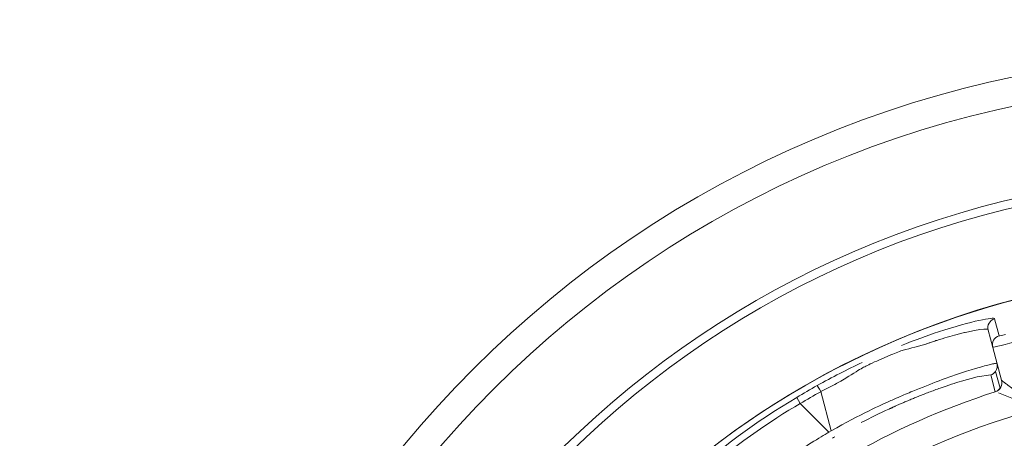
# Model space of a CAD drawing. Extents: x 0 to 283, y -70 to 196.
# Tile 19 of 30: x 225.54 to 230.71, y 109.46 to 111.66. Entities that reach past the tile are written whole.
import ezdxf

# ---------------------------------------------------------------- set-up
doc = ezdxf.new("R2010")
doc.units = 0
doc.layers.get('DEFPOINTS').update_dxf_attribs({"linetype": 'CONTINUOUS'})
doc.layers.add('VISIBLE', color=255, linetype='CONTINUOUS', lineweight=0)
doc.styles.add('SANSSERIF', font='sanss___.ttf')
doc.dimstyles.get("Standard").update_dxf_attribs({"dimtxt": 0.18, "dimasz": 0.18, "dimexe": 0.18, "dimexo": 0.0625, "dimgap": 0.09, "dimtad": 0, "dimtih": 1, "dimtoh": 1, "dimdec": 1, "dimzin": 0, "dimdsep": 46, "dimtxsty": 'SANSSERIF', "dimcen": 0.09, "dimadec": 0, "dimazin": 0, "dimtfac": 1, "dimtdec": 1, "dimtofl": 0, "dimtmove": 0, "dimatfit": 3, "dimfxl": 1, "dimtolj": 1, "dimtzin": 0, "dimarcsym": 0})

# ---------------------------------------------------------------- blocks, each defined once
blk = doc.blocks.new('*D4')
at = {"layer": 'DEFPOINTS', "color": 0, "transparency": 16777216}
for p in [(252.6358, 132.1043), (210.9036, -69.6243)]:
    blk.add_point(p, dxfattribs=at)
at = {"layer": 'VISIBLE', "color": 0, "lineweight": -2, "transparency": 16777216}
for p, q in [((254.2336, 139.8279), (253.1422, 134.5524)), ((256.7336, 139.8279), (254.2336, 139.8279)), ((210.9036, -69.7143), (210.9036, -69.5343)), ((210.8136, -69.6243), (210.9936, -69.6243))]:
    blk.add_line(p, q, dxfattribs=at)
at = {"layer": 'VISIBLE', "color": 0, "transparency": 16777216}
blk.add_solid([(252.7342, 134.6369), (253.5503, 134.468), (252.6358, 132.1043)], dxfattribs=at)
at = {"layer": 'VISIBLE', "color": 0, "transparency": 16777216, "insert": (262.1099, 139.8279), "char_height": 2.5, "attachment_point": 5, "style": 'SANSSERIF'}
blk.add_mtext('\\A1;R412.0', dxfattribs=at)
blk = doc.blocks.new('*D24')
at = {"layer": 'DEFPOINTS', "color": 0, "transparency": 16777216}
for p in [(210.9036, 115.8507), (277.8859, 115.8507), (257.4536, 75.1257)]:
    blk.add_point(p, dxfattribs=at)
at = {"layer": 'VISIBLE', "color": 0, "lineweight": -2, "transparency": 16777216}
for p, q in [((210.9661, 115.8507), (278.0659, 115.8507)), ((277.8859, 113.3507), (277.8859, 97.0937)), ((277.8859, 77.6257), (277.8859, 94.3382)), ((257.5161, 75.1257), (278.0659, 75.1257))]:
    blk.add_line(p, q, dxfattribs=at)
at = {"layer": 'VISIBLE', "color": 0, "transparency": 16777216}
for points in [[(277.4692, 113.3507), (278.3025, 113.3507), (277.8859, 115.8507)], [(277.4692, 77.6257), (278.3025, 77.6257), (277.8859, 75.1257)]]:
    blk.add_solid(points, dxfattribs=at)
at = {"layer": 'VISIBLE', "color": 0, "transparency": 16777216, "insert": (277.8859, 95.716), "char_height": 2.5, "attachment_point": 5, "style": 'SANSSERIF'}
blk.add_mtext('\\A1;81.45', dxfattribs=at)
blk = doc.blocks.new('*D28')
at = {"layer": 'DEFPOINTS', "color": 0, "transparency": 16777216}
for p in [(207.2036, 115.8507), (224.6868, 113.8261)]:
    blk.add_point(p, dxfattribs=at)
at = {"layer": 'VISIBLE', "color": 0, "lineweight": -2, "transparency": 16777216}
for p, q in [((207.2036, 115.7607), (207.2036, 115.9407)), ((207.1136, 115.8507), (207.2936, 115.8507)), ((235.8796, 112.53), (227.1702, 113.5386))]:
    blk.add_line(p, q, dxfattribs=at)
at = {"layer": 'VISIBLE', "color": 0, "transparency": 16777216}
blk.add_solid([(227.2181, 113.9525), (227.1223, 113.1247), (224.6868, 113.8261)], dxfattribs=at)
at = {"layer": 'VISIBLE', "color": 0, "transparency": 16777216, "insert": (240.3078, 112.53), "char_height": 2.5, "attachment_point": 5, "style": 'SANSSERIF'}
blk.add_mtext('\\A1;R35.2', dxfattribs=at)

msp = doc.modelspace()

# ---------------------------------------------------------------- linework, layer by layer
at = {"layer": 'VISIBLE'}
for p, q in [((230.6872, 110.0005), (230.6627, 110.09)), ((230.6287, 110.0291), (230.6287, 110.0291)), ((230.6287, 110.0291), (230.6527, 109.9395)), ((230.2435, 109.94), (230.3023, 109.9569)), ((230.6527, 109.9395), (230.699, 109.7668)), ((230.051, 109.8709), (230.1184, 109.8999)), ((230.4882, 109.7622), (230.5704, 109.785)), ((230.5704, 109.785), (230.6424, 109.7944)), ((230.666, 109.7063), (230.6424, 109.7944)), ((230.6681, 109.8133), (230.6917, 109.7252)), ((230.699, 109.7668), (230.6992, 109.7666)), ((229.6234, 109.6768), (229.6415, 109.6445)), ((229.8044, 109.5008), (229.7492, 109.7067)), ((230.666, 109.7063), (230.6662, 109.7061)), ((230.6834, 109.7001), (230.797, 109.6556)), ((229.7922, 109.4938), (229.6415, 109.6445)), ((229.8044, 109.5008), (229.7922, 109.4938))]:
    msp.add_line(p, q, dxfattribs=at)
for radius in [5.625, 5.475]:
    msp.add_circle((231.9036, 105.8507), radius, dxfattribs=at)
for centre, radius, start, end in [((231.9036, 105.8507), 5, 90, 176.2731), ((231.9036, 105.8507), 4.9555, 90, 176.2396), ((231.9036, 105.8507), 4.485, 360, 180), ((231.9036, 105.8507), 4.4848, 360, 145), ((230.677, 110.0421), 0.05, 106.6289, 194.9599), ((230.677, 110.0421), 0.05, 194.9599, 194.9999), ((230.701, 109.9525), 0.05, 106.025, 195), ((230.6271, 109.842), 0.05, 325.0001, 15.0148), ((230.6271, 109.8421), 0.0501, 287.7883, 324.954), ((230.6509, 109.7537), 0.05, 287.7949, 15), ((230.6507, 109.7539), 0.05, 325, 14.9999), ((231.9083, 105.8425), 4.4635, 119.199, 120.7904), ((230.6507, 109.7539), 0.05, 287.766, 325), ((231.9036, 105.8507), 4.0491, 107.7949, 132.2051), ((231.9036, 105.8507), 3.8992, 105, 135), ((231.9036, 105.8507), 4.1737, 119.9044, 120.0956)]:
    msp.add_arc(centre, radius, start, end, dxfattribs=at)
for centre, major_axis, ratio, start_param, end_param in [((229.7845, 109.3945), (0.8544, 0.3891), 0.085523, 0.565198, 0.765422), ((229.7548, 109.695), (-0.024, 0.0438), 0.015514, -1.30897, -0.033518), ((231.7305, 106.1506), (-3.6497, -2.1072), 0.965926, -1.585559, -1.556034), ((229.9032, 109.3129), (0.7504, 0.4234), 0.204248, 1.182048, 1.378484)]:
    msp.add_ellipse(centre, major_axis=major_axis, ratio=ratio, start_param=start_param, end_param=end_param, dxfattribs=at)
for points in [[(230.5807, 110.0808), (230.5297, 110.0695), (230.4569, 110.0498), (230.368, 110.0206)], [(230.6627, 110.09), (230.6607, 110.0947), (230.6315, 110.0919), (230.5807, 110.0808)], [(230.368, 110.0206), (230.3086, 110.0012), (230.243, 109.9773), (230.1734, 109.9495)], [(230.5164, 110.0195), (230.6392, 110.0466), (230.6281, 110.0314), (230.6287, 110.0291)], [(230.6872, 110.0005), (230.6879, 109.9996), (230.7007, 110.0021), (230.7193, 110.0064)], [(230.1184, 109.8999), (230.1433, 109.9104), (230.1683, 109.9204), (230.1828, 109.9247)], [(230.1828, 109.9247), (230.198, 109.9293), (230.2255, 109.9357), (230.2435, 109.94)], [(229.9667, 109.8596), (229.8888, 109.8231), (229.8092, 109.7826), (229.7308, 109.7388)], [(229.9089, 109.7951), (229.9484, 109.8202), (229.9653, 109.8298), (229.9805, 109.8378)], [(229.7492, 109.7067), (229.7788, 109.7213), (229.8065, 109.7356), (229.8325, 109.7499)]]:
    msp.add_open_spline(points, degree=3, dxfattribs=at)
for points, knots in [([(230.3023, 109.9569), (230.3037, 109.9574), (230.3094, 109.9594), (230.3238, 109.9644), (230.3296, 109.9663), (230.343, 109.9709), (230.3548, 109.9747), (230.3762, 109.9817), (230.3974, 109.9883), (230.4143, 109.9932)], [0.5000011, 0.5000011, 0.5000011, 0.5000011, 0.53125, 0.53125, 0.546875, 0.546875, 0.5625, 0.5625, 0.6250001, 0.6250001, 0.6250001, 0.6250001]), ([(230.4143, 109.9932), (230.4312, 109.9981), (230.4485, 110.0028), (230.4743, 110.0096), (230.4829, 110.0117), (230.4956, 110.0148), (230.4998, 110.0158), (230.5082, 110.0177), (230.5087, 110.0179), (230.5164, 110.0195)], [0.6250001, 0.6250001, 0.6250001, 0.6250001, 0.6875, 0.6875, 0.71875, 0.71875, 0.734375, 0.734375, 0.7500001, 0.7500001, 0.7500001, 0.7500001]), ([(230.9425, 110.0172), (230.943, 110.0155), (230.8741, 109.9961), (230.7224, 109.9554), (230.6532, 109.9378), (230.6527, 109.9395)], [-1, -1, -1, -1, -0.5, -0.5, 0, 0, 0, 0]), ([(229.9805, 109.8378), (229.9881, 109.8419), (229.9979, 109.8467), (230.0214, 109.8578), (230.0446, 109.8681), (230.051, 109.8709)], [0.18750002, 0.18750002, 0.18750002, 0.18750002, 0.21875, 0.21875, 0.25000002, 0.25000002, 0.25000002, 0.25000002]), ([(230.6754, 109.8549), (230.6753, 109.8553), (230.675, 109.8557), (230.6714, 109.8557), (230.6696, 109.8556), (230.6654, 109.855), (230.6638, 109.8547), (230.66, 109.854), (230.6565, 109.8533), (230.6502, 109.852), (230.6436, 109.8506), (230.626, 109.8463), (230.6124, 109.8427), (230.5545, 109.8268), (230.4847, 109.805), (230.3619, 109.7606), (230.3169, 109.7434), (230.2451, 109.7143), (230.2081, 109.699), (230.1698, 109.6825), (230.1441, 109.6713), (230.1244, 109.6625), (230.0667, 109.6368), (229.961, 109.5896), (229.8044, 109.5008)], [0, 0, 0, 0, 0.0625, 0.0625, 0.09375, 0.09375, 0.109375, 0.109375, 0.125, 0.125, 0.1875, 0.1875, 0.25, 0.25, 0.5, 0.5, 0.625, 0.625, 0.6875, 0.71875, 0.71875, 0.75, 0.75, 1, 1, 1, 1]), ([(229.8325, 109.7499), (229.8332, 109.7503), (229.8338, 109.7506), (229.8477, 109.7584), (229.8606, 109.7657), (229.8853, 109.7805), (229.8891, 109.7826), (229.9089, 109.7951)], [0.06098538, 0.06098538, 0.06098538, 0.06098538, 0.0625, 0.0625, 0.09375, 0.09375, 0.125, 0.125, 0.125, 0.125]), ([(230.6992, 109.7666), (230.7003, 109.7653), (230.7064, 109.7605), (230.7208, 109.7496), (230.7264, 109.7453), (230.7392, 109.7358), (230.752, 109.7263), (230.7618, 109.7191), (230.8136, 109.6805), (230.8944, 109.617)], [0, 0, 0, 0, 0.25, 0.25, 0.375, 0.375, 0.5, 0.5, 1, 1, 1, 1]), ([(230.1076, 109.6152), (230.1078, 109.6153), (230.1081, 109.6154), (230.1085, 109.6156), (230.1088, 109.6157), (230.1091, 109.6159), (230.1095, 109.6161), (230.1099, 109.6163), (230.1103, 109.6164), (230.1108, 109.6166), (230.1112, 109.6168), (230.1116, 109.6171), (230.1121, 109.6173), (230.1126, 109.6175), (230.1131, 109.6177), (230.1137, 109.618), (230.1142, 109.6182), (230.1148, 109.6185), (230.1154, 109.6188), (230.1166, 109.6193), (230.1179, 109.6199), (230.1193, 109.6205), (230.1207, 109.6212), (230.1222, 109.6218), (230.1238, 109.6226), (230.1254, 109.6233), (230.1271, 109.6241), (230.1289, 109.6249), (230.1307, 109.6257), (230.1326, 109.6266), (230.1346, 109.6275), (230.1367, 109.6284), (230.1388, 109.6293), (230.141, 109.6303), (230.1455, 109.6323), (230.1503, 109.6345), (230.1556, 109.6368), (230.1582, 109.638), (230.1609, 109.6392), (230.1638, 109.6404), (230.1666, 109.6416), (230.1695, 109.6429), (230.1725, 109.6442), (230.1785, 109.6469), (230.185, 109.6496), (230.1917, 109.6525), (230.1985, 109.6554), (230.2057, 109.6585), (230.2131, 109.6616), (230.2206, 109.6648), (230.2285, 109.6681), (230.2366, 109.6714), (230.2447, 109.6748), (230.2532, 109.6782), (230.262, 109.6818), (230.2707, 109.6853), (230.2797, 109.6889), (230.289, 109.6925), (230.2983, 109.6962), (230.3078, 109.6998), (230.3175, 109.7035), (230.3369, 109.7109), (230.3571, 109.7184), (230.3775, 109.7256)], [0.25, 0.25, 0.25, 0.25, 0.2544643, 0.2544643, 0.2544643, 0.2589286, 0.2589286, 0.2589286, 0.2633929, 0.2633929, 0.2633929, 0.2678571, 0.2678571, 0.2678571, 0.2723214, 0.2723214, 0.2723214, 0.2767857, 0.2767857, 0.2767857, 0.2857143, 0.2857143, 0.2857143, 0.2946429, 0.2946429, 0.2946429, 0.3035714, 0.3035714, 0.3035714, 0.3125, 0.3125, 0.3125, 0.3214286, 0.3214286, 0.3214286, 0.3392857, 0.3392857, 0.3392857, 0.3482143, 0.3482143, 0.3482143, 0.3571429, 0.3571429, 0.3571429, 0.375, 0.375, 0.375, 0.3928571, 0.3928571, 0.3928571, 0.4107143, 0.4107143, 0.4107143, 0.4285714, 0.4285714, 0.4285714, 0.4464286, 0.4464286, 0.4464286, 0.4642857, 0.4642857, 0.4642857, 0.5, 0.5, 0.5, 0.5]), ([(228.8528, 109.045), (228.8466, 109.0532), (228.9166, 109.1372), (229.2078, 109.3975), (229.407, 109.5479), (229.6234, 109.6768)], [-1, -1, -1, -1, -0.5, -0.5, 0, 0, 0, 0]), ([(228.9224, 109.044), (228.9218, 109.0446), (228.9211, 109.0457), (228.9221, 109.0502), (228.9227, 109.0521), (228.9247, 109.0562), (228.9255, 109.0578), (228.9276, 109.0613), (228.9294, 109.0643), (228.9337, 109.0708), (228.9382, 109.0771), (228.9468, 109.0883), (228.9516, 109.0944), (228.9571, 109.1011), (228.961, 109.1058), (228.9616, 109.1065), (228.9937, 109.1442), (229.0295, 109.1806), (229.0713, 109.2214), (229.0834, 109.2328), (229.0972, 109.2457), (229.1011, 109.2493), (229.1057, 109.2535), (229.107, 109.2548), (229.1093, 109.2568), (229.1058, 109.2536), (229.2744, 109.4086), (229.4909, 109.5578), (229.6415, 109.6445)], [0, 0, 0, 0, 0.0625, 0.0625, 0.09375, 0.09375, 0.109375, 0.109375, 0.125, 0.125, 0.1875, 0.1875, 0.21875, 0.234375, 0.234375, 0.25, 0.25, 0.375, 0.375, 0.4375, 0.4375, 0.46875, 0.46875, 0.484375, 0.484375, 0.5, 0.5, 1, 1, 1, 1]), ([(229.7921, 109.4938), (229.7447, 109.4659), (229.6674, 109.4188), (229.5221, 109.319), (229.469, 109.281), (229.3876, 109.2195), (229.3602, 109.1983), (229.3196, 109.166), (229.3062, 109.1552), (229.2798, 109.1335), (229.2628, 109.1193), (229.1141, 108.9933), (229.0464, 108.92), (229.05, 108.9165)], [0, 0, 0, 0, 0.25, 0.25, 0.375, 0.375, 0.4375, 0.4375, 0.46875, 0.46875, 0.5, 0.5, 1, 1, 1, 1])]:
    msp.add_open_spline(points, degree=3, knots=knots, dxfattribs=at)

# ---------------------------------------------------------------- dimensions: what is measured, and where the dimension line sits
for center, mpoint, override, picture, middle in [((210.9036, -69.6243), (252.6358, 132.1043), {"dimtxt": 2.5, "dimasz": 2.5, "dimlfac": 2, "dimadec": 1}, '*D4', (262.1099, 139.8279)), ((207.2036, 115.8507), (224.6868, 113.8261), {"dimtxt": 2.5, "dimasz": 2.5, "dimexe": 2, "dimexo": 2, "dimlfac": 2, "dimse1": 1}, '*D28', (235.8796, 112.53))]:
    dim = msp.add_radius_dim(center=center, mpoint=mpoint, dimstyle='Standard', override=override, dxfattribs=at)
    dim.commit()
    dim.dimension.update_dxf_attribs({"geometry": picture, "text_midpoint": middle, "dimtype": 164})
dim = msp.add_linear_dim(base=(277.8859, 115.8507), p1=(257.4536, 75.1257), p2=(210.9036, 115.8507), angle=90, dimstyle='Standard', override={"dimtxt": 2.5, "dimasz": 2.5, "dimdec": 2, "dimlfac": 2}, dxfattribs=at)
dim.commit()
dim.dimension.update_dxf_attribs({"geometry": '*D24', "text_midpoint": (277.8859, 95.716), "dimtype": 160})

doc.saveas('drawing.dxf')
